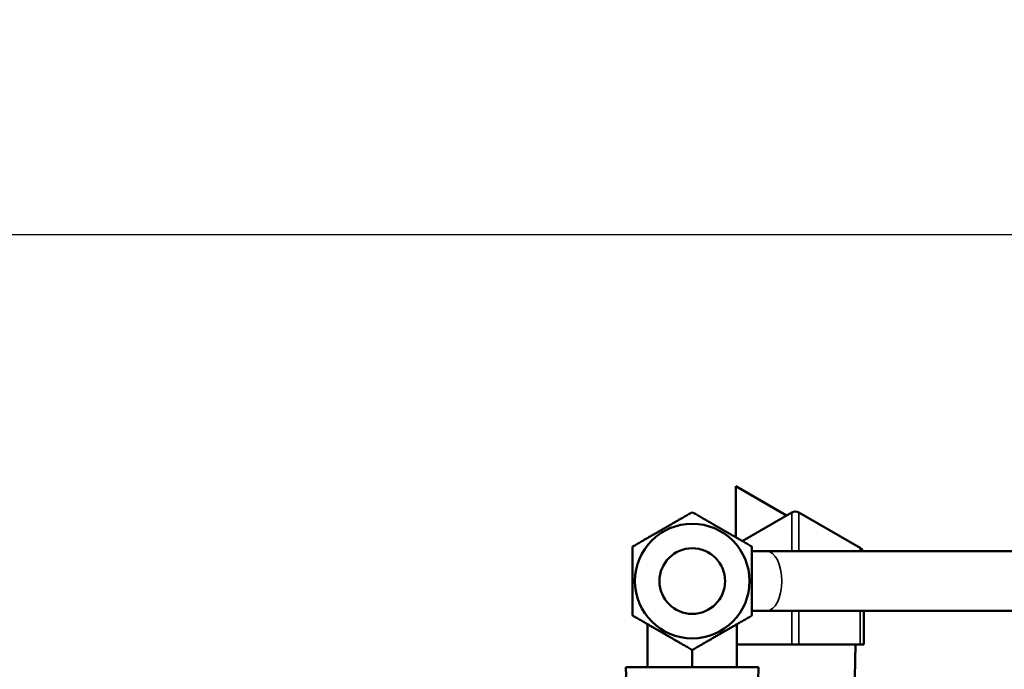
# Model space of a CAD drawing. Header units: inches. Extents: x 1 to 237, y 4 to 150.
# Tile 33 of 237: x 26.97 to 31.09, y 128.78 to 131.5. Entities that reach past the tile are written whole.
import ezdxf

# ---------------------------------------------------------------- set-up
doc = ezdxf.new("R2010")
doc.units = ezdxf.units.IN
doc.header["$LTSCALE"] = 7
doc.header["$MEASUREMENT"] = 0
for name, color, linetype, lineweight in [('Dimension (ANSI)', 7, 'Continuous', 25), ('Visible (ANSI)', 7, 'Continuous', 50), ('Visible Narrow (ANSI)', 7, 'Continuous', 35)]:
    doc.layers.add(name, color=color, linetype=linetype, lineweight=lineweight)
doc.styles.add('Dimension Text', font='tahoma.ttf')
doc.dimstyles.new('Dual Dimension', dxfattribs={"dimscale": 7, "dimtxt": 0.12, "dimasz": 0.098425, "dimexe": 0.125, "dimexo": 0.0625, "dimgap": 0.031496, "dimtad": 0, "dimtih": 1, "dimtoh": 1, "dimrnd": 1e-08, "dimzin": 4, "dimdsep": 46, "dimtxsty": 'Dimension Text', "dimcen": 0.09, "dimdle": 0.393701, "dimclrd": 256, "dimclre": 256, "dimclrt": 256, "dimadec": 0, "dimazin": 1, "dimtfac": 1, "dimtofl": 0, "dimtmove": 0, "dimatfit": 3, "dimfxl": 1, "dimtolj": 1, "dimtzin": 4, "dimlwd": -1, "dimlwe": -1, "dimarcsym": 0})

# ---------------------------------------------------------------- blocks, each defined once
blk = doc.blocks.new('*D10')
at = {"layer": 'Defpoints', "color": 0, "transparency": 16777216}
for p in [(20.6089, 136.146), (20.6089, 123.4689), (99.1107, 113.146)]:
    blk.add_point(p, dxfattribs=at)
at = {"layer": 'Dimension (ANSI)', "transparency": 16777216}
for p, q in [((20.6089, 123.9064), (20.6089, 137.021)), ((99.1107, 113.5835), (99.1107, 137.021)), ((21.2979, 136.146), (55.6692, 136.146)), ((98.4217, 136.146), (64.0504, 136.146))]:
    blk.add_line(p, q, dxfattribs=at)
for points in [[(21.2979, 136.2609), (21.2979, 136.0312), (20.6089, 136.146)], [(98.4217, 136.2609), (98.4217, 136.0312), (99.1107, 136.146)]]:
    blk.add_solid(points, dxfattribs=at)
at = {"layer": 'Dimension (ANSI)', "transparency": 16777216, "insert": (59.8598, 136.146), "char_height": 0.84, "attachment_point": 5, "style": 'Dimension Text'}
blk.add_mtext('\\A1;{\\H3.0x;(}\\S78.50^ 1993.9 mm;{\\H3.0x;)}', dxfattribs=at)
blk = doc.blocks.new('*D11')
at = {"layer": 'Defpoints', "color": 0, "transparency": 16777216}
for p in [(10.074, 130.5955), (33.1961, 130.5955), (38.0511, 76.336)]:
    blk.add_point(p, dxfattribs=at)
at = {"layer": 'Dimension (ANSI)', "transparency": 16777216}
for p, q in [((32.7586, 130.5955), (9.199, 130.5955)), ((10.074, 129.9066), (10.074, 105.3516)), ((10.074, 77.025), (10.074, 101.58)), ((37.6136, 76.336), (9.199, 76.336))]:
    blk.add_line(p, q, dxfattribs=at)
for points in [[(9.9592, 129.9066), (10.1888, 129.9066), (10.074, 130.5955)], [(9.9592, 77.025), (10.1888, 77.025), (10.074, 76.336)]]:
    blk.add_solid(points, dxfattribs=at)
at = {"layer": 'Dimension (ANSI)', "transparency": 16777216, "insert": (10.074, 103.4658), "char_height": 0.84, "attachment_point": 5, "style": 'Dimension Text'}
blk.add_mtext('\\A1;{\\H3.0x;(}\\S54.26^ 1378.2 mm;{\\H3.0x;)}', dxfattribs=at)

msp = doc.modelspace()

# ---------------------------------------------------------------- linework, layer by layer
at = {"layer": 'Visible (ANSI)'}
for p, q in [((30.1816, 129.4203), (29.9681, 129.5436)), ((29.9681, 129.5436), (29.9681, 129.3291)), ((30.2031, 129.4327), (29.9959, 129.3131)), ((30.4896, 129.2846), (30.2331, 129.4327)), ((30.0986, 129.2705), (30.0361, 129.2705)), ((30.0986, 129.2705), (31.6566, 129.2705)), ((30.0361, 129.0205), (30.0986, 129.0205)), ((30.0986, 129.0205), (31.6566, 129.0205)), ((30.5046, 128.8805), (30.5046, 129.0205)), ((29.5986, 128.9651), (29.5986, 128.7855)), ((29.9736, 128.9651), (29.9736, 128.7855)), ((29.7861, 128.8569), (29.7861, 128.7855)), ((29.9736, 128.8805), (30.2031, 128.8805)), ((30.2331, 128.8805), (30.2031, 128.8805)), ((30.2331, 128.8805), (30.4896, 128.8805)), ((30.4638, 128.6005), (30.471, 128.8805)), ((30.5046, 128.8805), (30.4896, 128.8805)), ((29.5082, 128.7855), (30.064, 128.7855)), ((29.5139, 128.6005), (29.5082, 128.7855)), ((30.0583, 128.6005), (30.064, 128.7855))]:
    msp.add_line(p, q, dxfattribs=at)
for radius in [0.24, 0.1375]:
    msp.add_circle((29.7861, 129.1455), radius, dxfattribs=at)
for centre, start, end in [((30.2181, 129.4067), 60, 120), ((30.4746, 129.2586), 23.3901, 60)]:
    msp.add_arc(centre, 0.03, start, end, dxfattribs=at)
for points, weights in [([(29.5361, 129.2899), (29.6611, 129.3621), (29.7861, 129.4342)], [1.08785418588, 1.25614581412, 1.08785418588]), ([(29.7861, 129.4342), (29.9111, 129.3621), (30.0361, 129.2899)], [1.08785418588, 1.25614581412, 1.08785418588]), ([(29.5361, 129.0012), (29.5361, 129.1455), (29.5361, 129.2899)], [1.08785418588, 1.25614581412, 1.08785418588]), ([(30.0361, 129.2899), (30.0361, 129.1455), (30.0361, 129.0012)], [2.33597529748, 2.69735193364, 2.33597529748]), ([(29.7861, 128.8569), (29.6611, 128.929), (29.5361, 129.0012)], [1.08785418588, 1.25614581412, 1.08785418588]), ([(30.0361, 129.0012), (29.9111, 128.929), (29.7861, 128.8569)], [1.08785418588, 1.25614581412, 1.08785418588])]:
    msp.add_rational_spline(points, weights, degree=2, dxfattribs=at)
at = {"layer": 'Visible Narrow (ANSI)'}
for p, q in [((30.2031, 129.4327), (30.2031, 129.2705)), ((30.2331, 129.4327), (30.2331, 129.2705)), ((30.4896, 129.2846), (30.4896, 129.2705)), ((30.2031, 128.8805), (30.2031, 129.0205)), ((30.2331, 128.8805), (30.2331, 129.0205)), ((30.4896, 128.8805), (30.4896, 129.0205))]:
    msp.add_line(p, q, dxfattribs=at)
msp.add_ellipse((30.0986, 129.1455), major_axis=(0, 0.125), ratio=0.5, start_param=3.141593, end_param=6.283185, dxfattribs=at)

# ---------------------------------------------------------------- dimensions: what is measured, and where the dimension line sits
at = {"layer": 'Dimension (ANSI)'}
dim = msp.add_linear_dim(base=(20.6089, 136.146), p1=(99.1107, 113.146), p2=(20.6089, 123.4689), text='{\\H3.0x;(}\\S<>^ 1993.9 mm;{\\H3.0x;)}', dimstyle='Dual Dimension', override={"dimgap": 0.031496, "dimtih": 0, "dimtoh": 0, "dimdec": 2, "dimpost": '\\X', "dimtol": 0, "dimlim": 0, "dimtp": 0, "dimtm": 0, "dimtdec": 2, "dimatfit": 1}, dxfattribs=at)
dim.commit()
dim.dimension.update_dxf_attribs({"geometry": '*D10', "text_midpoint": (59.8598, 136.146), "dimtype": 160})
dim = msp.add_linear_dim(base=(10.074, 130.5955), p1=(38.0511, 76.336), p2=(33.1961, 130.5955), angle=270, text='{\\H3.0x;(}\\S<>^ 1378.2 mm;{\\H3.0x;)}', dimstyle='Dual Dimension', override={"dimgap": 0.031496, "dimdec": 2, "dimpost": '\\X', "dimtol": 0, "dimlim": 0, "dimtp": 0, "dimtm": 0, "dimtdec": 2, "dimatfit": 1}, dxfattribs=at)
dim.commit()
dim.dimension.update_dxf_attribs({"geometry": '*D11', "text_midpoint": (10.074, 103.4658), "dimtype": 160})

doc.saveas('drawing.dxf')
